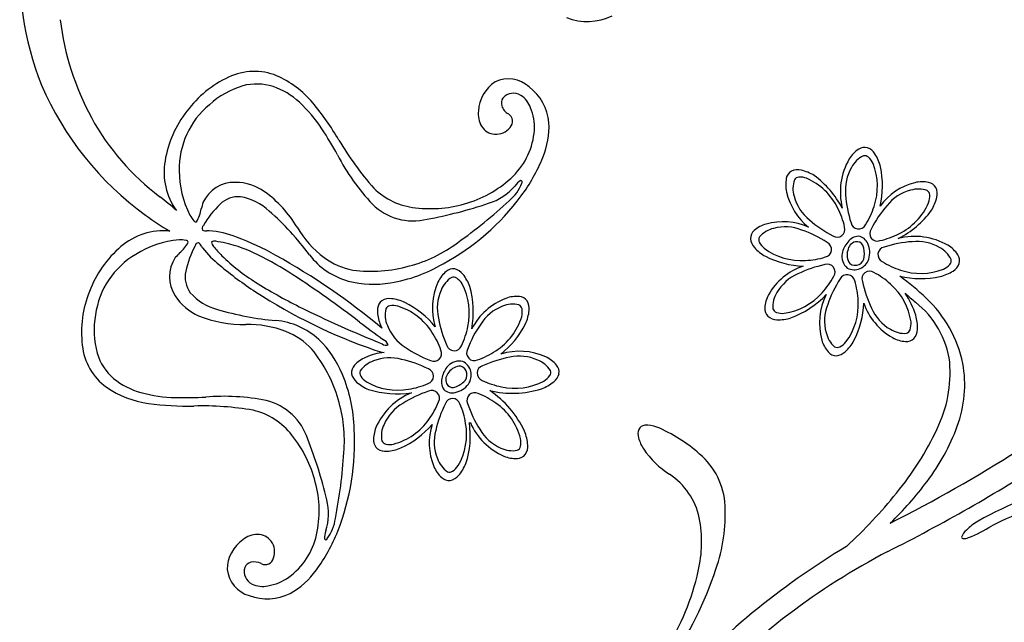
# Model space of a CAD drawing. Extents: x -4 to 4, y -4.07 to 4.07.
# Tile 26 of 40: x -1.73 to -0.79, y 2.05 to 2.62. Entities that reach past the tile are written whole.
import ezdxf

# ---------------------------------------------------------------- set-up
doc = ezdxf.new("R2010")
doc.units = 0

msp = doc.modelspace()

# ---------------------------------------------------------------- linework, layer by layer
at = {"color": 7, "linetype": 'CONTINUOUS'}
for centre, radius, start, end in [((-1.436561, 2.669545), 0.293287, 174.66523, 201.736694), ((-1.429192, 2.655312), 0.264016, 186.959876, 208.381586), ((-1.18838, 2.677415), 0.055779, 249.281668, 295.119384), ((-1.506044, 2.51746), 0.05653, 67.845411, 115.657116), ((-1.487097, 2.474451), 0.103514, 114.802869, 143.489083), ((-1.523284, 2.482569), 0.095388, 40.097123, 66.157165), ((-1.263584, 2.536916), 0.029786, 48.267206, 115.133352), ((-1.435135, 2.678114), 0.297877, 203.166297, 234.098558), ((-1.257015, 2.534221), 0.035343, 122.943544, 176.790803), ((-1.273215, 2.520624), 0.048492, 5.269743, 52.593169), ((-1.26176, 2.543667), 0.008643, 145.614294, 196.760368), ((-1.258882, 2.539969), 0.013184, 57.202122, 139.4042), ((-1.264205, 2.531667), 0.023046, 19.387456, 57.258895), ((-1.48748, 2.471322), 0.105103, 141.993558, 170.659692), ((-1.666419, 2.365877), 0.280054, 30.59244, 39.498365), ((-1.267974, 2.533627), 0.024464, 173.963615, 209.504373), ((-1.256219, 2.545898), 0.014602, 198.873238, 239.424243), ((-1.2861, 2.520891), 0.047365, 356.384886, 382.893446), ((-1.451363, 2.645746), 0.239971, 208.888246, 232.899754), ((-1.267807, 2.526336), 0.008135, 314.395692, 419.236649), ((-1.275444, 2.530239), 0.016311, 212.069236, 265.176115), ((-1.275573, 2.530986), 0.017045, 265.820776, 322.136122), ((-1.306583, 2.52265), 0.06792, 314.301169, 355.993984), ((-1.302814, 2.521796), 0.077955, 337.455665, 362.412678), ((-1.173348, 2.656335), 0.292209, 210.414182, 221.54944), ((-0.912835, 2.474706), 0.030065, 123.677543, 148.636821), ((-0.923776, 2.491174), 0.010293, 74.888153, 123.830307), ((-0.925768, 2.488117), 0.01381, 31.056732, 70.209552), ((-1.379922, 2.551109), 0.160429, 323.255829, 338.345176), ((-0.884006, 2.458781), 0.062986, 149.916229, 193.981967), ((-0.947968, 2.473612), 0.040323, 13.232878, 32.439854), ((-1.529499, 2.477675), 0.062612, 170.154841, 215.703223), ((-0.987681, 2.46625), 0.01381, 76.056787, 115.20894), ((-0.991673, 2.465059), 0.084842, 346.581991, 372.098929), ((-1.332764, 2.549417), 0.105363, 286.701935, 314.323777), ((-0.969054, 2.465912), 0.030064, 168.677449, 193.637406), ((-0.988434, 2.469821), 0.010293, 119.88875, 168.831998), ((-0.993122, 2.440296), 0.040322, 58.233131, 77.439879), ((-1.02997, 2.397396), 0.096592, 28.551775, 53.040104), ((-1.345724, 2.509334), 0.065847, 225.309592, 264.272766), ((-0.861731, 2.410708), 0.058736, 103.892974, 143.83185), ((-0.868745, 2.438509), 0.030065, 78.678318, 103.638049), ((-0.864837, 2.45789), 0.010294, 29.888443, 78.831035), ((-0.868407, 2.457137), 0.013811, 346.057232, 385.208495), ((-1.723437, 2.286348), 0.210796, 47.248022, 52.843104), ((-1.520973, 2.428933), 0.025444, 85.693247, 134.134127), ((-1.527877, 2.402839), 0.052215, 46.447848, 80.280594), ((-1.434934, 2.590956), 0.228352, 298.492702, 323.501803), ((-0.939432, 2.472167), 0.060332, 192.777345, 231.131814), ((-0.894363, 2.462578), 0.040324, 328.234444, 347.440737), ((-1.4752, 2.381326), 0.091485, 133.947145, 150.207165), ((-1.337979, 2.558768), 0.115841, 262.900944, 287.843236), ((-1.49518, 2.584965), 0.18731, 232.26772, 240.755987), ((-1.668211, 2.239598), 0.267433, 36.558611, 48.755667), ((-0.931552, 2.493382), 0.088406, 296.770024, 323.945443), ((-1.552593, 2.424176), 0.003286, 127.506469, 211.650446), ((-1.009426, 2.39937), 0.030065, 106.111596, 131.071327), ((-1.00171, 2.371474), 0.059008, 65.555825, 105.792728), ((-1.592669, 2.359762), 0.062056, 84.467631, 130.842885), ((-1.552244, 2.42967), 0.007874, 246.450579, 277.698728), ((-1.550521, 2.378028), 0.043844, 88.266329, 90.872945), ((-1.556833, 2.330364), 0.091806, 68.30218, 85.227456), ((-1.6228, 2.149934), 0.283892, 61.060195, 69.394888), ((-1.018963, 2.415376), 0.013811, 184.539792, 223.6915), ((-1.022437, 2.414258), 0.010293, 130.917969, 179.86078), ((-0.928959, 2.403263), 0.013433, 92.91621, 145.077808), ((-0.931332, 2.405458), 0.011347, 21.282191, 81.433515), ((-0.875968, 2.353095), 0.063349, 60.011493, 104.409904), ((-1.565649, 2.327357), 0.104244, 130.429548, 159.521997), ((-1.482009, 2.363993), 0.091487, 151.670347, 167.930138), ((-1.559269, 2.407086), 0.003285, 90.219336, 174.375692), ((-1.563751, 2.403886), 0.007876, 24.181557, 55.426107), ((-1.518964, 2.429703), 0.043866, 210.997065, 213.601849), ((-1.475861, 2.468586), 0.101644, 218.416796, 231.546067), ((-0.999128, 2.432979), 0.040324, 222.308266, 241.514787), ((-0.922774, 2.395756), 0.02295, 138.535527, 168.923258), ((-0.929918, 2.401525), 0.010126, 105.35608, 171.112756), ((-0.931279, 2.405009), 0.006418, 27.652991, 101.878951), ((-0.945372, 2.399765), 0.021419, 352.84611, 382.573143), ((-0.940021, 2.40089), 0.02113, 343.055704, 384.27505), ((-0.85995, 2.382291), 0.030063, 33.678166, 58.638802), ((-1.813518, 1.812434), 0.671545, 50.282502, 60.753919), ((-1.397822, 2.441016), 0.069734, 217.161213, 254.537901), ((-0.979382, 2.472697), 0.084666, 242.588724, 267.899659), ((-0.930217, 2.397679), 0.015284, 170.637354, 228.575572), ((-0.926553, 2.398743), 0.014059, 161.994928, 215.747669), ((-0.932872, 2.397673), 0.008771, 234.522606, 356.240977), ((-0.843483, 2.393231), 0.010293, 344.889407, 393.832656), ((-1.309218, 2.663211), 0.357814, 230.030244, 236.863605), ((-1.397524, 2.510457), 0.139866, 278.823801, 300.755437), ((-0.96299, 2.330991), 0.060333, 108.85155, 150.476527), ((-0.933731, 2.399304), 0.014654, 243.240675, 341.819138), ((-0.846541, 2.395224), 0.013811, 301.058258, 340.209743), ((-1.546609, 2.377722), 0.025444, 167.742642, 216.183741), ((-1.303624, 2.360113), 0.030065, 130.132586, 155.092317), ((-1.316346, 2.375247), 0.010294, 81.343153, 130.285964), ((-1.317983, 2.371985), 0.013811, 37.509815, 76.663081), ((-1.338411, 2.355078), 0.040322, 19.685065, 38.892724), ((-1.020982, 2.194322), 0.225724, 46.299716, 54.614955), ((-0.870634, 2.466366), 0.09018, 257.422615, 282.045296), ((-0.861046, 2.417424), 0.040323, 283.232992, 302.43974), ((-1.392638, 2.466266), 0.095468, 255.578927, 279.994524), ((-1.275891, 2.347971), 0.060335, 155.725944, 197.350034), ((-1.387619, 2.344285), 0.090518, 349.814528, 375.62161), ((-1.566879, 2.324854), 0.104004, 157.993329, 186.794823), ((-1.528097, 2.397366), 0.052216, 221.597458, 255.429756), ((-1.228192, 2.785959), 0.504893, 236.778361, 251.197612), ((-1.255743, 2.3291), 0.030065, 85.132003, 110.09196), ((-1.254038, 2.348797), 0.010294, 36.342462, 85.284398), ((-0.989165, 2.346197), 0.030066, 151.111312, 176.06991), ((-1.026011, 2.423332), 0.090526, 290.582057, 316.386423), ((-0.906171, 2.333644), 0.060749, 153.355276, 195.377645), ((-0.945382, 2.320168), 0.073363, 16.592815, 34.917649), ((0.022087, 3.411931), 1.387528, 229.163257, 229.704587), ((-1.378196, 2.346761), 0.010293, 126.342432, 175.286119), ((-1.377047, 2.343297), 0.013811, 82.508801, 121.660509), ((-1.379537, 2.316893), 0.040326, 64.686769, 83.892607), ((-1.399917, 2.277509), 0.084656, 38.300802, 63.61468), ((-1.244473, 2.300553), 0.060751, 110.825285, 152.846545), ((-1.257501, 2.347648), 0.013811, 352.510695, 391.663516), ((-1.008892, 2.347524), 0.010294, 175.915479, 224.857634), ((-1.009177, 2.35592), 0.084655, 332.586733, 357.901064), ((-0.867477, 2.372317), 0.060339, 198.852872, 240.474302), ((-0.929262, 2.285011), 0.08732, 7.39522, 51.804003), ((-0.948341, 2.269874), 0.120917, 12.123988, 46.450766), ((-1.463584, 2.602745), 0.267436, 253.121463, 265.318291), ((-1.358498, 2.345055), 0.030065, 175.130436, 200.089941), ((-1.283901, 2.350138), 0.040321, 334.683951, 353.891837), ((-1.007227, 2.350771), 0.01381, 229.538023, 268.691289), ((-0.913735, 2.329655), 0.040325, 357.308383, 376.514904), ((-1.491834, 2.266766), 0.069731, 47.339089, 84.716223), ((-1.344344, 2.348628), 0.044611, 198.155649, 206.119077), ((-1.323287, 2.370514), 0.084653, 308.301346, 333.616582), ((-1.00565, 2.377243), 0.040323, 267.309272, 286.516248), ((-0.887262, 2.328077), 0.01381, 319.539802, 358.692622), ((-1.613805, 2.31837), 0.056648, 185.898175, 233.999129), ((-1.51054, 2.249026), 0.095469, 21.883092, 46.298235), ((-0.935861, 2.325877), 0.030065, 196.110227, 221.069731), ((-0.969468, 2.336173), 0.040321, 312.309276, 331.516935), ((-0.882688, 2.346139), 0.030066, 241.112247, 266.071072), ((-0.884015, 2.326412), 0.010294, 265.91526, 314.857852), ((-1.377815, 2.252626), 0.053113, 94.782331, 114.551989), ((-1.360765, 2.398033), 0.09494, 251.480201, 256.925026), ((-1.252827, 2.246488), 0.060339, 65.728115, 107.349102), ((-1.240686, 2.274224), 0.030065, 40.132095, 65.092052), ((-0.950748, 2.312868), 0.010294, 220.917527, 269.859244), ((-0.951867, 2.316341), 0.01381, 274.539014, 313.692279), ((-1.402949, 2.286505), 0.010294, 137.370025, 186.31218), ((-1.388348, 2.273174), 0.030064, 112.563866, 137.523144), ((-1.3044, 2.277266), 0.022952, 137.280519, 167.665548), ((-1.31035, 2.282136), 0.015284, 77.625011, 135.562799), ((-1.309045, 2.278551), 0.014058, 90.448713, 144.205573), ((-1.311913, 2.284282), 0.008771, 309.964746, 431.672894), ((-1.313735, 2.284012), 0.014654, 324.379073, 422.96208), ((-1.225552, 2.286947), 0.010293, 351.340347, 400.283596), ((-1.531709, 3.395907), 1.403609, 296.773173, 308.2628), ((-0.964538, 2.286468), 0.122261, 333.966665, 364.589224), ((-0.943711, 2.275146), 0.115359, 339.71782, 370.046327), ((-1.550655, 2.229836), 0.139875, 1.123063, 23.05311), ((-1.399623, 2.288006), 0.01381, 190.992285, 230.14466), ((-1.313276, 2.279624), 0.010126, 135.088678, 200.848095), ((-1.228814, 2.288584), 0.013811, 307.511039, 346.661857), ((-1.381894, 2.307726), 0.040322, 228.76175, 247.968499), ((-1.314112, 2.277823), 0.013432, 161.123027, 213.284843), ((-1.316891, 2.278663), 0.006417, 204.316585, 278.550373), ((-1.320985, 2.293134), 0.02142, 283.629098, 313.35568), ((-1.318731, 2.288151), 0.02113, 281.928152, 323.145945), ((-1.245724, 2.309014), 0.040326, 289.688513, 308.894351), ((-1.593377, 2.351359), 0.095386, 235.720003, 261.780271), ((-1.369038, 2.362797), 0.096591, 253.160594, 277.649831), ((-1.332364, 2.208759), 0.062983, 112.217569, 156.285736), ((-1.317286, 2.278441), 0.011346, 224.76475, 284.921205), ((-1.25983, 2.356444), 0.089775, 256.091443, 287.965839), ((-1.333788, 2.19119), 0.094047, 24.635204, 56.155497), ((-1.569874, 2.534524), 0.280045, 262.378826, 271.28498), ((-1.556131, 1.962443), 0.292201, 80.328192, 91.463451), ((-1.522338, 2.186444), 0.065849, 37.604528, 76.566588), ((-1.401017, 2.291926), 0.084836, 294.103, 319.621748), ((-1.280417, 2.219177), 0.058732, 162.368905, 202.311561), ((-1.385377, 2.226243), 0.085427, 341.930543, 368.395685), ((-1.300406, 2.238877), 0.000487, 199.284682, 337.151236), ((-1.243366, 2.263406), 0.061755, 203.594902, 246.586732), ((-1.132828, 2.229002), 0.007169, 95.145397, 153.070939), ((-1.131238, 2.2116), 0.024643, 68.102533, 95.198631), ((-1.560224, 2.153762), 0.11584, 14.03445, 38.976516), ((-1.638759, 2.219099), 0.22835, 338.375105, 363.383979), ((-1.362238, 2.222616), 0.030066, 157.566659, 182.525031), ((-1.285428, 2.214658), 0.040323, 3.761036, 22.967785), ((-1.127983, 2.227804), 0.012084, 158.419949, 197.311434), ((-1.178691, 2.099621), 0.146258, 48.234654, 67.214489), ((-1.115273, 2.354556), 0.287629, 320.473333, 334.958099), ((-1.024629, 2.304323), 0.201375, 322.787514, 339.911765), ((-1.38199, 2.221717), 0.010293, 182.371235, 231.313827), ((-1.258946, 2.216064), 0.01381, 325.992019, 365.143504), ((-1.104062, 2.233918), 0.036763, 195.314572, 213.843429), ((-1.3807, 2.225131), 0.01381, 235.993005, 275.145381), ((-1.382108, 2.251615), 0.040326, 273.761983, 292.967822), ((-1.255533, 2.214774), 0.010293, 272.371235, 321.313827), ((-1.063074, 2.262139), 0.086525, 214.248173, 237.169735), ((-1.125168, 2.156436), 0.068262, 2.464814, 49.978995), ((-1.341545, 2.214873), 0.040326, 318.763128, 337.968511), ((-1.256431, 2.234524), 0.030064, 247.563995, 272.523953), ((-1.632089, 3.569228), 1.62672, 296.679053, 302.853356), ((-1.30699, 2.208414), 0.030063, 202.561978, 227.522388), ((-1.146498, 2.133958), 0.066414, 12.110533, 56.646196), ((-1.549528, 2.154273), 0.10536, 347.553135, 375.175203), ((-1.320321, 2.193814), 0.010293, 227.371072, 276.315853), ((-1.321822, 2.197142), 0.013811, 280.993351, 320.143946), ((-1.121204, 2.374432), 0.320697, 313.749451, 323.246859), ((-0.637315, 1.826351), 0.364829, 103.453479, 119.253722), ((-1.280907, 2.485294), 0.498615, 312.97943, 320.998939), ((-0.695198, 1.935167), 0.231386, 97.524156, 117.649775), ((-1.218453, 2.151823), 0.16166, 340.867862, 362.676636), ((-1.198725, 2.124708), 0.119434, 346.576633, 371.192745), ((-0.785505, 2.093575), 0.059283, 120.506765, 134.141262), ((-1.575874, 2.193427), 0.160432, 323.532591, 338.621482), ((-0.819122, 2.126178), 0.012554, 127.651121, 165.841573), ((-0.872854, 2.251719), 0.131876, 291.41885, 302.202431), ((-1.496623, 2.097974), 0.035342, 125.085059, 178.932534), ((-1.501905, 2.107593), 0.024465, 92.372831, 127.913142), ((-1.502972, 2.115726), 0.016311, 36.700696, 89.807357), ((-1.503676, 2.115442), 0.017046, 339.740102, 396.053077), ((-1.512973, 2.146177), 0.067919, 305.883475, 347.57629), ((-0.829849, 2.129415), 0.001456, 186.562896, 277.475796), ((-0.829773, 2.141623), 0.013652, 270.476619, 291.833579), ((-0.564759, 1.491553), 0.732891, 120.886794, 138.125905), ((-0.592734, 1.524327), 0.667218, 117.585578, 136.886768), ((-1.50715, 2.097015), 0.008643, 105.11561, 156.261685), ((-1.506118, 2.09113), 0.014603, 62.451801, 103.002584), ((-1.495626, 2.111302), 0.008134, 242.641233, 347.484588), ((-1.502379, 2.102131), 0.029786, 186.745044, 253.610139), ((-1.50249, 2.096524), 0.013183, 162.470282, 244.675173), ((-1.510259, 2.143428), 0.077957, 299.46568, 324.421787), ((-1.308468, 2.146957), 0.231377, 327.399878, 347.526406), ((-1.411901, 2.214021), 0.364838, 325.796366, 341.596381), ((-1.500663, 2.129709), 0.047362, 278.984821, 305.494738), ((-1.49825, 2.105429), 0.023047, 244.617549, 282.488765), ((-1.49363, 2.118914), 0.048495, 249.285207, 296.605779)]:
    msp.add_arc(centre, radius, start, end, dxfattribs=at)
at = {"color": 1, "linetype": 'CONTINUOUS'}
for centre, radius, start, end in [((-1.49351, 2.481026), 0.082506, 106.469116, 132.206951), ((-1.503553, 2.511215), 0.05072, 72.36155, 105.257594), ((-1.51053, 2.493528), 0.069701, 47.002068, 71.301416), ((-1.497999, 2.480901), 0.079656, 129.754225, 181.270908), ((-1.553943, 2.44573), 0.134269, 33.159515, 47.363032), ((-1.788816, 2.292871), 0.414503, 29.092529, 33.089994), ((-1.250451, 2.583216), 0.197276, 206.753442, 223.611931), ((-1.48677, 2.478364), 0.090869, 179.514318, 207.274157), ((-1.525165, 2.435323), 0.032749, 88.015228, 155.870019), ((-1.524387, 2.419297), 0.048756, 54.704431, 89.582021), ((-1.2987, 2.499729), 0.054137, 287.381627, 319.430432), ((-1.288514, 2.481631), 0.040326, 309.558748, 339.221104), ((-1.24434, 2.45578), 0.015862, 118.191076, 146.564991), ((-1.251746, 2.468364), 0.001399, 311.991718, 453.545875), ((-1.560196, 2.369789), 0.109856, 30.24378, 54.380406), ((-1.587639, 2.447071), 0.031288, 327.979376, 352.280311), ((-0.749359, 2.227389), 0.835539, 164.63989, 165.05494), ((-1.354537, 2.486495), 0.055228, 225.446208, 283.907052), ((-1.416017, 2.843416), 0.41728, 280.319943, 288.657154), ((-1.609693, 2.825956), 0.511126, 305.605828, 312.736163), ((-1.535828, 2.455494), 0.036847, 210.62361, 221.005145), ((-1.561936, 2.432219), 0.001923, 207.963872, 295.391099), ((-1.378142, 2.47723), 0.10154, 210.87609, 232.872218), ((-1.570523, 2.322574), 0.090867, 94.602823, 122.362662), ((-1.57701, 2.376315), 0.036841, 80.870164, 91.2533), ((-1.597224, 2.424758), 0.031295, 309.597686, 333.895902), ((-1.571033, 2.410771), 0.001923, 6.478453, 93.913972), ((-1.541584, 2.410903), 0.005211, 177.678723, 230.023652), ((-1.544223, 2.407974), 0.004057, 69.760076, 129.277789), ((-1.453466, 2.481381), 0.117949, 219.152207, 224.954571), ((-1.557494, 2.305599), 0.10719, 76.968345, 82.130967), ((-1.565303, 2.274784), 0.138974, 63.143306, 76.696729), ((-1.392725, 2.518863), 0.135147, 284.824047, 306.617831), ((-1.578608, 2.33077), 0.079654, 120.606106, 172.123225), ((-1.554251, 2.377908), 0.032748, 146.006923, 213.862553), ((-0.96784, 1.828746), 0.835752, 136.820065, 137.234886), ((-1.408488, 2.528418), 0.183019, 225.426885, 238.257116), ((-1.651992, 2.096832), 0.336908, 57.131449, 63.662546), ((-1.39898, 2.451491), 0.06845, 233.774478, 259.000058), ((-1.39449, 2.515597), 0.132467, 262.38635, 285.923547), ((-2.033751, 1.517655), 1.030575, 52.444038, 56.780124), ((-1.255418, 2.766386), 0.465949, 237.64507, 243.509044), ((-1.540229, 2.38571), 0.048756, 212.294411, 247.171777), ((-0.946749, 3.39437), 1.165688, 243.698603, 247.97306), ((-1.57634, 2.326891), 0.082507, 169.670566, 195.407722), ((-1.5171, 2.442264), 0.109856, 247.496946, 271.633572), ((-1.512193, 2.230931), 0.101538, 69.005079, 91.001435), ((-0.606305, 3.390414), 1.324188, 232.872164, 234.071469), ((-1.501342, 2.262216), 0.06845, 42.87708, 68.102885), ((-1.380535, 2.317514), 0.005056, 227.791281, 295.992502), ((-1.387765, 2.308875), 0.010295, 23.433419, 64.333442), ((-1.607282, 2.319477), 0.050719, 196.619462, 229.515505), ((-1.553403, 2.224553), 0.132459, 15.952703, 39.490807), ((-1.595948, 2.334741), 0.069699, 230.575875, 254.87545), ((-1.578283, 2.396849), 0.134268, 254.513664, 268.717181), ((-1.53476, 2.066526), 0.197274, 78.26554, 95.124029), ((-1.572519, 2.677014), 0.414492, 268.787646, 272.785111), ((-1.507596, 2.205992), 0.055227, 17.969461, 76.431163), ((-1.555247, 2.221324), 0.135144, 355.259905, 377.054144), ((-1.843126, 2.069712), 0.417252, 13.220601, 21.558269), ((-1.930552, 2.243385), 0.511068, 349.141062, 356.272085), ((-1.489345, 2.151587), 0.054136, 342.446291, 374.49577), ((-1.4686, 2.152494), 0.040327, 322.656875, 352.319005), ((-1.423318, 2.128635), 0.015862, 155.312443, 183.685681), ((-1.437916, 2.128279), 0.001398, 208.321628, 349.878832)]:
    msp.add_arc(centre, radius, start, end, dxfattribs=at)
at = {"color": 2, "linetype": 'CONTINUOUS'}
for centre, radius, start, end in [((-0.914047, 2.47062), 0.02519, 115.614827, 152.219467), ((-0.923727, 2.488154), 0.00532, 48.758201, 103.145326), ((-0.932609, 2.478324), 0.018567, 24.581243, 48.148601), ((-0.899796, 2.460844), 0.042403, 149.507032, 186.376112), ((-0.970889, 2.46437), 0.059271, 341.053466, 381.452326), ((-0.967022, 2.462166), 0.02519, 160.613738, 197.219272), ((-0.986265, 2.46772), 0.005319, 93.75795, 148.146375), ((-0.985594, 2.454486), 0.018569, 69.580568, 93.147018), ((-1.002792, 2.417556), 0.059268, 26.05333, 66.453745), ((-0.872491, 2.436477), 0.02519, 70.614393, 107.219927), ((-0.950027, 2.465333), 0.042408, 194.508961, 231.374915), ((-0.832924, 2.463207), 0.109242, 183.711659, 197.996222), ((-0.869325, 2.419484), 0.042406, 104.508256, 141.37555), ((-0.866938, 2.455721), 0.00532, 3.75497, 58.142313), ((-0.880169, 2.455049), 0.018567, 339.581974, 363.148878), ((-1.013688, 2.409969), 0.072417, 12.28861, 27.660435), ((-0.983978, 2.466719), 0.072442, 327.291445, 342.657795), ((-0.820366, 2.373867), 0.109248, 138.711209, 152.995087), ((-0.917102, 2.47225), 0.05927, 296.053328, 336.453299), ((-1.005165, 2.399465), 0.025191, 102.529978, 139.135065), ((-0.999483, 2.383142), 0.042405, 68.372262, 105.240672), ((-0.904417, 2.514284), 0.109239, 228.711448, 242.996468), ((-0.949898, 2.423042), 0.00735, 235.918686, 378.557503), ((-0.929604, 2.430847), 0.00735, 190.910944, 333.557477), ((-0.911615, 2.419354), 0.00735, 145.916843, 288.559292), ((-1.019536, 2.413417), 0.00532, 151.605145, 205.991838), ((-1.019354, 2.319245), 0.109245, 56.752555, 71.037118), ((-0.924694, 2.483156), 0.072431, 282.290815, 297.659446), ((-1.007716, 2.419399), 0.018567, 206.598811, 230.166849), ((-0.984183, 2.452663), 0.059274, 233.296712, 273.694017), ((-0.962701, 2.404011), 0.00735, 281.189102, 423.831096), ((-0.90381, 2.39906), 0.00735, 100.916433, 243.555553), ((-0.871451, 2.302382), 0.109239, 93.711699, 107.996719), ((-0.873814, 2.369247), 0.042408, 59.50966, 96.375391), ((-0.864039, 2.383502), 0.025192, 25.614606, 62.217236), ((-0.983011, 2.465928), 0.072464, 272.093754, 287.45554), ((-0.939525, 2.282512), 0.109254, 101.753581, 116.036774), ((-0.959408, 2.382518), 0.007351, 326.190907, 468.830783), ((-0.867946, 2.453413), 0.07242, 237.288076, 252.659445), ((-0.856333, 2.402064), 0.018567, 294.580789, 318.149054), ((-0.846503, 2.393183), 0.00532, 318.760579, 373.147488), ((-1.304369, 2.355915), 0.025191, 122.066716, 158.671356), ((-1.315959, 2.372252), 0.00532, 55.210987, 109.598979), ((-1.323679, 2.361487), 0.018566, 31.031296, 54.600241), ((-0.970659, 2.341753), 0.042406, 113.372878, 150.241289), ((-1.017531, 2.411927), 0.072441, 317.089918, 332.456268), ((-0.940502, 2.372604), 0.00735, 11.187728, 153.834261), ((-0.919009, 2.375896), 0.00735, 56.190244, 198.826641), ((-0.948405, 2.317788), 0.072423, 47.089146, 62.45983), ((-0.870287, 2.440347), 0.059274, 251.05505, 291.451911), ((-1.360148, 2.343317), 0.059271, 347.506767, 387.906738), ((-0.855739, 2.315952), 0.109242, 146.752327, 161.037347), ((-1.002366, 2.352304), 0.07241, 2.08714, 17.460562), ((-0.818995, 2.395783), 0.109262, 191.754224, 206.036504), ((-0.938221, 2.326305), 0.059273, 8.29592, 48.693892), ((-1.289104, 2.347803), 0.042409, 155.962433, 192.82861), ((-0.98622, 2.349276), 0.025191, 147.528873, 184.133737), ((-1.008997, 2.401727), 0.059269, 278.294004, 318.695085), ((-1.375804, 2.344916), 0.00532, 100.210841, 154.596451), ((-1.373649, 2.331846), 0.018566, 76.036786, 99.605732), ((-1.386591, 2.293211), 0.05927, 32.506437, 72.906853), ((-1.254179, 2.310128), 0.042409, 110.962913, 147.82842), ((-1.259237, 2.326657), 0.025192, 77.068329, 113.671182), ((-1.255881, 2.346405), 0.005319, 10.209434, 64.597859), ((-0.919632, 2.335822), 0.042406, 158.373072, 195.241482), ((-0.989152, 2.35112), 0.059272, 323.29649, 363.695572), ((-1.356058, 2.341561), 0.02519, 167.068365, 203.674122), ((-1.307586, 2.35719), 0.059268, 302.506062, 342.908032), ((-1.268952, 2.344252), 0.018565, 346.032202, 369.601148), ((-1.006247, 2.348981), 0.005319, 196.603804, 250.992445), ((-1.00212, 2.361569), 0.018567, 251.601865, 275.169223), ((-0.878242, 2.364646), 0.042407, 203.372734, 240.240028), ((-1.339528, 2.346617), 0.042407, 200.961641, 237.828488), ((-1.222912, 2.357669), 0.109257, 190.165252, 204.448216), ((-1.373436, 2.344185), 0.072461, 333.746892, 349.109363), ((-1.20041, 2.270306), 0.109244, 145.164307, 159.449098), ((-0.89806, 2.333185), 0.018567, 341.599857, 365.167895), ((-1.396575, 2.284442), 0.072432, 18.743579, 34.112667), ((-0.935956, 2.330138), 0.02519, 192.528575, 229.134109), ((-0.885767, 2.349084), 0.025191, 237.529484, 274.134795), ((-0.885471, 2.329057), 0.00532, 286.604454, 340.991796), ((-1.299713, 2.400376), 0.10923, 235.164069, 249.450458), ((-1.315357, 2.314646), 0.007351, 197.371699, 340.010213), ((-0.949907, 2.315768), 0.00532, 241.601896, 295.989455), ((-0.95589, 2.327587), 0.018566, 296.600509, 320.169681), ((-1.334645, 2.304609), 0.00735, 242.36606, 385.012291), ((-1.29619, 2.305246), 0.00735, 152.372289, 295.010955), ((-1.316364, 2.367188), 0.072445, 288.745904, 304.111797), ((-1.252995, 2.259705), 0.042408, 65.962375, 102.828776), ((-1.384124, 2.273747), 0.02519, 108.98449, 145.58846), ((-1.376644, 2.258162), 0.042409, 74.827279, 111.692564), ((-1.389205, 2.192446), 0.10924, 63.205792, 77.490583), ((-1.286153, 2.285958), 0.00735, 107.373058, 250.010817), ((-1.24313, 2.193515), 0.109255, 100.164627, 114.448048), ((-1.244882, 2.27497), 0.02519, 32.067368, 68.673348), ((-1.399972, 2.285996), 0.00532, 158.059556, 212.445816), ((-1.388898, 2.293269), 0.018568, 213.053178, 236.619402), ((-1.342441, 2.283038), 0.00735, 287.643233, 430.283714), ((-1.239315, 2.29428), 0.018568, 301.036931, 324.603608), ((-1.228548, 2.28656), 0.00532, 325.209293, 379.595552), ((-1.369256, 2.328959), 0.059266, 239.747769, 280.149739), ((-1.369556, 2.342198), 0.072379, 278.537067, 293.916878), ((-1.256623, 2.344009), 0.072432, 243.743812, 259.112443), ((-1.257481, 2.330747), 0.05927, 257.505754, 297.906614), ((-1.305763, 2.164929), 0.109237, 108.205773, 122.491249), ((-1.336753, 2.262051), 0.00735, 332.645214, 475.284032), ((-1.295867, 2.260012), 0.00735, 62.64326, 205.288431), ((-1.318553, 2.198953), 0.072439, 53.544434, 68.911467), ((-1.343349, 2.220279), 0.042406, 119.827344, 156.694415), ((-1.397819, 2.284741), 0.072447, 323.545543, 338.911207), ((-1.226255, 2.207556), 0.109246, 153.205828, 167.490163), ((-1.316853, 2.254324), 0.00735, 17.641205, 160.286226), ((-1.37605, 2.227197), 0.072417, 8.541637, 23.912778), ((-1.198735, 2.291004), 0.109246, 198.205722, 212.490056), ((-1.309383, 2.208575), 0.059274, 14.749551, 55.147301), ((-1.359659, 2.226006), 0.02519, 153.980299, 190.585833), ((-1.388189, 2.275568), 0.059274, 284.749132, 325.146881), ((-1.36278, 2.227509), 0.059272, 329.75005, 370.148689), ((-1.29198, 2.22012), 0.042406, 164.825874, 201.692274), ((-1.254094, 2.253414), 0.042406, 209.826383, 246.694124), ((-1.379525, 2.223462), 0.00532, 203.057992, 257.444901), ((-1.376838, 2.236433), 0.018566, 258.052067, 281.619878), ((-1.270248, 2.219926), 0.018566, 348.053064, 371.621556), ((-1.259822, 2.237107), 0.025191, 243.984488, 280.587788), ((-1.257277, 2.217239), 0.00532, 293.054566, 347.441475), ((-1.307562, 2.21264), 0.025192, 198.983466, 235.587213), ((-1.319811, 2.196792), 0.00532, 248.056626, 302.44267), ((-1.327084, 2.207866), 0.018568, 303.052716, 326.619167)]:
    msp.add_arc(centre, radius, start, end, dxfattribs=at)

doc.saveas('drawing.dxf')
